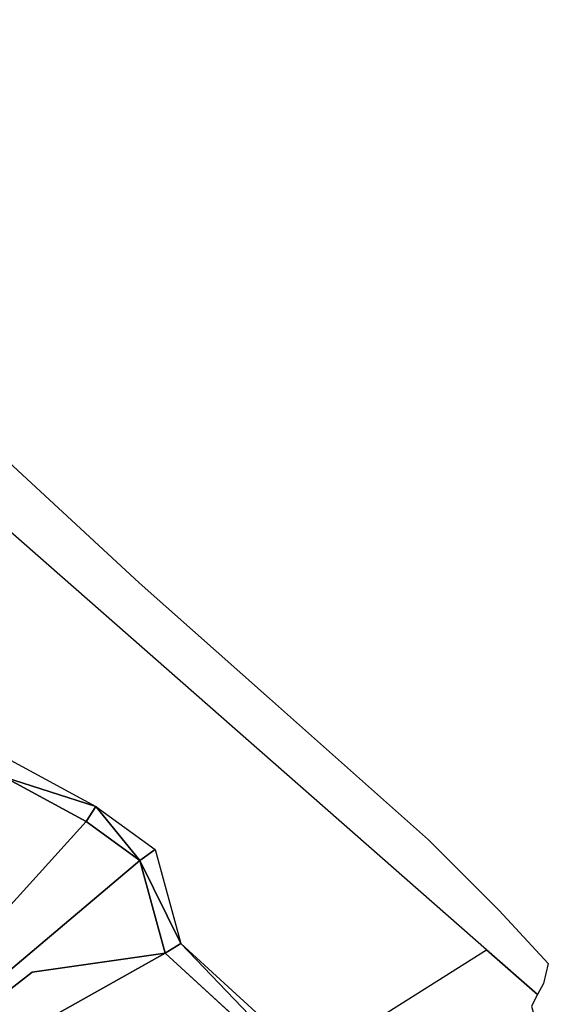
# Model space of a CAD drawing. Header units: millimetres. Extents: x 132691 to 133749, y 516184 to 516906.
# Tile 8 of 15: x 133276 to 133395, y 516416 to 516637. Entities that reach past the tile are written whole.
import ezdxf

# ---------------------------------------------------------------- set-up
doc = ezdxf.new("R2010")
doc.units = ezdxf.units.MM
doc.layers.add('dieptelijn_-1p4', color=20, linetype='Continuous', plot=False)
doc.layers.add('dieptelijn_-2p4', color=71, linetype='Continuous', plot=False)
doc.layers.add('Nieuw oppervlak', color=2, linetype='Continuous', true_color=0xffff00)
doc.layers.add('TI23311_MV_hoeveelheden_bestek_0103', color=1, linetype='Continuous')

msp = doc.modelspace()

# ---------------------------------------------------------------- linework, layer by layer
at = {"layer": 'dieptelijn_-1p4', "elevation": -1.4}
msp.add_lwpolyline([(133248.79, 516553.08), (133251.73, 516550.37), (133247.33, 516545.99), (133233.77, 516513.86), (133229.4, 516481.77), (133231.29, 516464.29), (133234.27, 516462.86), (133248.81, 516475.81), (133274.11, 516470.49), (133293.22, 516460.12), (133306.59, 516450.4), (133312.35, 516429.33), (133361.03, 516384.64), (133358.12, 516381.88)], dxfattribs=at)
at = {"layer": 'dieptelijn_-2p4', "elevation": -2.4}
msp.add_lwpolyline([(133151.75, 516636.89), (133157.37, 516629.25), (133164.7, 516622.6), (133169, 516618.98), (133174.6, 516614.27), (133179.3, 516609.37), (133187.18, 516602.72), (133194.73, 516596.3), (133201.15, 516590.56), (133209.19, 516583.5), (133242.92, 516553.06), (133245.95, 516550.26), (133243.95, 516548.27), (133229.88, 516514.92), (133225.37, 516481.82), (133227.56, 516461.65), (133234.93, 516458.1), (133249.96, 516471.48), (133272.72, 516466.69), (133291.08, 516456.73), (133303.1, 516447.99), (133308.8, 516427.16), (133355.17, 516384.59)], dxfattribs=at)
at = {"layer": 'Nieuw oppervlak', "color": 8, "true_color": 0x808080}
for points in [[(133272.72, 516466.69, -2.4), (133274.11, 516470.49, -1.4), (133293.22, 516460.12, -1.4), (133272.72, 516466.69, -2.4)], [(133218.47, 516376.41, -2.4), (133272.72, 516466.69, -2.4), (133291.08, 516456.73, -2.4), (133218.47, 516376.41, -2.4)], [(133291.08, 516456.73, -2.4), (133272.72, 516466.69, -2.4), (133293.22, 516460.12, -1.4), (133291.08, 516456.73, -2.4)], [(133303.1, 516447.99, -2.4), (133291.08, 516456.73, -2.4), (133293.22, 516460.12, -1.4), (133303.1, 516447.99, -2.4)], [(133303.1, 516447.99, -2.4), (133293.22, 516460.12, -1.4), (133306.59, 516450.4, -1.4), (133303.1, 516447.99, -2.4)], [(133218.47, 516376.41, -2.4), (133291.08, 516456.73, -2.4), (133303.1, 516447.99, -2.4), (133218.47, 516376.41, -2.4)], [(133303.1, 516447.99, -2.4), (133306.59, 516450.4, -1.4), (133312.35, 516429.33, -1.4), (133303.1, 516447.99, -2.4)], [(133218.47, 516376.41, -2.4), (133303.1, 516447.99, -2.4), (133308.8, 516427.16, -2.4), (133218.47, 516376.41, -2.4)], [(133303.1, 516447.99, -2.4), (133312.35, 516429.33, -1.4), (133308.8, 516427.16, -2.4), (133303.1, 516447.99, -2.4)], [(133308.8, 516427.16, -2.4), (133312.35, 516429.33, -1.4), (133355.17, 516384.59, -2.4), (133308.8, 516427.16, -2.4)], [(133361.03, 516384.64, -1.4), (133355.17, 516384.59, -2.4), (133312.35, 516429.33, -1.4), (133361.03, 516384.64, -1.4)], [(133308.8, 516427.16, -2.4), (133355.17, 516384.59, -2.4), (133218.47, 516376.41, -2.4), (133308.8, 516427.16, -2.4)]]:
    msp.add_3dface(points, dxfattribs=at)
at = {"layer": 'TI23311_MV_hoeveelheden_bestek_0103', "color": 9, "linetype": 'Continuous', "true_color": 0xd19cc7, "flags": 128}
msp.add_lwpolyline([(133232.29, 516575.84), (133303, 516510.35), (133332.24, 516484.34), (133367.93, 516452.62), (133383.85, 516436.7), (133394.84, 516424.79), (133393.78, 516420.36), (133392.45, 516417.85), (133392.45, 516417.85), (133380.99, 516427.91), (133243.95, 516548.27)], dxfattribs=at)
for points in [[(133204.13, 516514.1), (133219.16, 516512.46), (133224.9, 516513.35), (133229.88, 516514.92), (133225.37, 516481.82), (133227.56, 516461.65), (133234.93, 516458.1), (133249.96, 516471.48), (133272.72, 516466.69), (133291.08, 516456.73), (133303.1, 516447.99), (133308.8, 516427.16), (133278.99, 516422.85), (133238.01, 516390.89), (133218.47, 516376.41), (133199.28, 516410.47), (133203.24, 516440.07), (133186.92, 516484.53), (133185.79, 516504.61), (133185.19, 516517.83), (133204.13, 516514.1)], [(133308.8, 516427.16), (133352.43, 516387.11), (133358.66, 516413.79), (133380.99, 516427.91), (133392.45, 516417.85), (133391.08, 516415.24), (133392.25, 516410.89), (133360.44, 516379.85), (133306.27, 516325.39), (133295.97, 516316.86), (133238.01, 516390.89), (133278.99, 516422.85), (133308.8, 516427.16)]]:
    msp.add_lwpolyline(points, close=True, dxfattribs=at)

doc.saveas('drawing.dxf')
